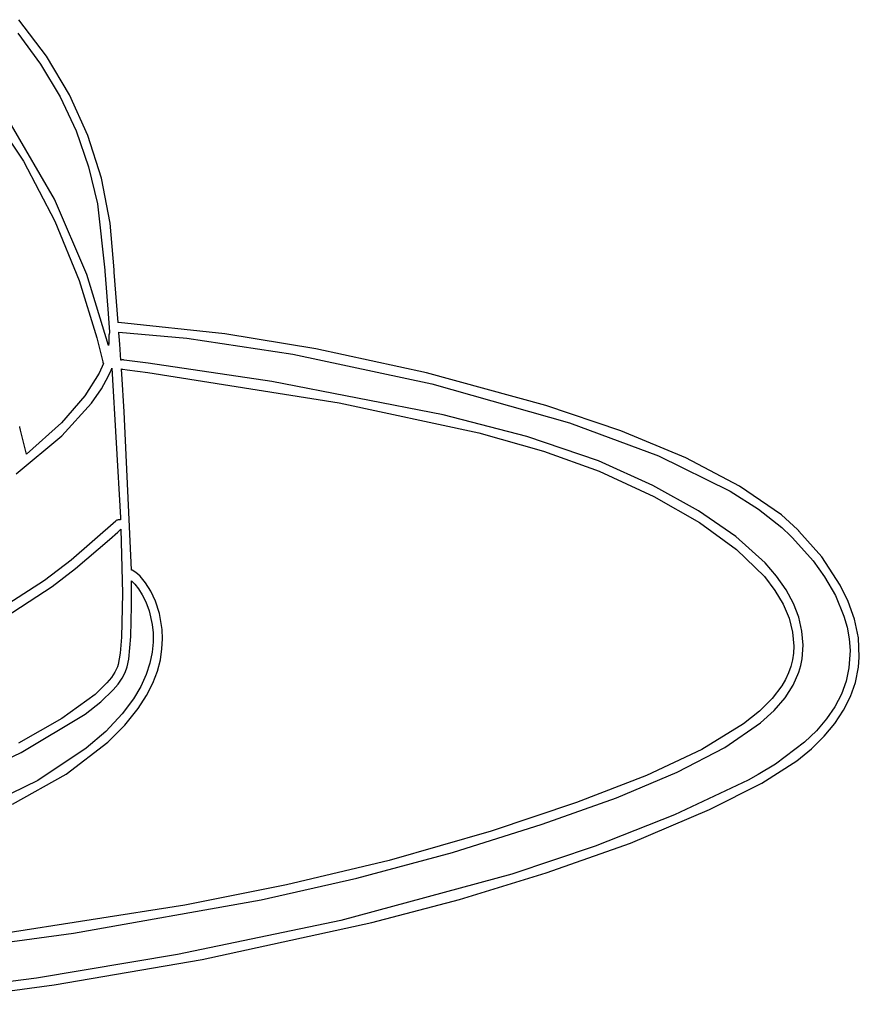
# Model space of a CAD drawing. Extents: x -74.1 to 10.8, y -36.7 to 44.6.
# Tile 8 of 199: x -35.1 to -31.3, y -35.6 to -31.1. Entities that reach past the tile are written whole.
import ezdxf

# ---------------------------------------------------------------- set-up
doc = ezdxf.new("R2010")
doc.units = 0

msp = doc.modelspace()

# ---------------------------------------------------------------- linework, layer by layer
at = {"layer": 'Layer 1', "color": 7, "linetype": 'CONTINUOUS'}
for p, q in [((-34.979955, -31.30633), (-35.104231, -31.143444)), ((-35.108819, -31.203467), (-35.006395, -31.342351)), ((-34.876641, -31.479136), (-34.979955, -31.30633)), ((-35.006395, -31.342351), (-34.91928, -31.488428)), ((-34.91928, -31.488428), (-34.847627, -31.641484)), ((-34.794533, -31.661516), (-34.876641, -31.479136)), ((-35.254175, -31.520684), (-35.083352, -31.777231)), ((-34.94412, -31.947261), (-35.135968, -31.615629)), ((-34.847627, -31.641484), (-34.791592, -31.801305)), ((-34.73388, -31.853124), (-34.794533, -31.661516)), ((-35.083352, -31.777231), (-34.943429, -32.044395)), ((-34.791592, -31.801305), (-34.751327, -31.967676)), ((-34.694927, -32.053613), (-34.73388, -31.853124)), ((-34.800027, -32.283098), (-34.94412, -31.947261)), ((-34.751327, -31.967676), (-34.719501, -32.265159)), ((-34.943429, -32.044395), (-34.834023, -32.31117)), ((-34.677921, -32.262638), (-34.694927, -32.053613)), ((-34.70292, -32.602021), (-34.800027, -32.283098)), ((-34.719501, -32.265159), (-34.719432, -32.266016)), ((-34.719432, -32.266016), (-34.719106, -32.270059)), ((-34.719106, -32.270059), (-34.717745, -32.287072)), ((-34.717745, -32.287072), (-34.704667, -32.457841)), ((-34.677913, -32.262889), (-34.677921, -32.262638)), ((-34.677907, -32.262962), (-34.677913, -32.262889)), ((-34.677895, -32.263113), (-34.677907, -32.262962)), ((-34.677781, -32.264506), (-34.677895, -32.263113)), ((-34.677069, -32.273255), (-34.677781, -32.264506)), ((-34.659701, -32.499352), (-34.677069, -32.273255)), ((-34.834023, -32.31117), (-34.754748, -32.566551)), ((-34.704667, -32.457841), (-34.699984, -32.52177)), ((-34.65958, -32.499389), (-34.659645, -32.499391)), ((-34.659063, -32.499356), (-34.65958, -32.499389)), ((-34.658542, -32.499342), (-34.659063, -32.499356)), ((-34.182611, -32.549359), (-34.658542, -32.499342)), ((-34.701196, -32.554454), (-34.70145, -32.557334)), ((-34.70145, -32.557334), (-34.701286, -32.560285)), ((-34.701286, -32.560285), (-34.701177, -32.56103)), ((-34.700551, -32.551675), (-34.701196, -32.554454)), ((-34.701177, -32.56103), (-34.701112, -32.561403)), ((-34.701119, -32.56136), (-34.701091, -32.561548)), ((-34.701107, -32.561429), (-34.701114, -32.561387)), ((-34.701112, -32.561403), (-34.701094, -32.561497)), ((-34.701099, -32.56147), (-34.701107, -32.561429)), ((-34.701084, -32.561553), (-34.701099, -32.56147)), ((-34.701094, -32.561497), (-34.701086, -32.561544)), ((-34.701091, -32.561548), (-34.700984, -32.562433)), ((-34.700984, -32.562433), (-34.700693, -32.566208)), ((-34.699543, -32.549031), (-34.700551, -32.551675)), ((-34.699984, -32.52177), (-34.698752, -32.538836)), ((-34.698199, -32.546554), (-34.699543, -32.549031)), ((-34.698752, -32.538836), (-34.698441, -32.543167)), ((-34.698441, -32.543167), (-34.698285, -32.545342)), ((-34.698285, -32.545342), (-34.698207, -32.546432)), ((-34.698207, -32.546432), (-34.698202, -32.5465)), ((-34.698202, -32.5465), (-34.698199, -32.546544)), ((-34.656646, -32.541235), (-34.656526, -32.54123)), ((-34.656639, -32.541331), (-34.656643, -32.541267)), ((-34.65663, -32.541459), (-34.656639, -32.541331)), ((-34.656593, -32.54197), (-34.65663, -32.541459)), ((-34.656519, -32.542993), (-34.656593, -32.54197)), ((-34.656526, -32.54123), (-34.352542, -32.569421)), ((-34.656371, -32.545043), (-34.656519, -32.542993)), ((-34.655176, -32.561639), (-34.656371, -32.545043)), ((-34.652739, -32.595838), (-34.655176, -32.561639)), ((-33.775125, -32.616779), (-34.182611, -32.549359)), ((-34.754748, -32.566551), (-34.728748, -32.675074)), ((-34.702902, -32.602088), (-34.70292, -32.602021)), ((-34.702863, -32.601824), (-34.702896, -32.602047)), ((-34.702798, -32.60138), (-34.702863, -32.601824)), ((-34.702551, -32.599627), (-34.702798, -32.60138)), ((-34.701729, -32.592993), (-34.702551, -32.599627)), ((-34.700783, -32.581553), (-34.701729, -32.592993)), ((-34.700693, -32.566208), (-34.700783, -32.581553)), ((-34.647703, -32.667952), (-34.652739, -32.595838)), ((-34.352542, -32.569421), (-33.87789, -32.640202)), ((-33.87789, -32.640202), (-33.25678, -32.773039)), ((-33.280244, -32.724354), (-33.775125, -32.616779)), ((-34.725611, -32.682324), (-34.74496, -32.72483)), ((-34.728748, -32.675074), (-34.728113, -32.677328)), ((-34.728113, -32.677328), (-34.727244, -32.67945)), ((-34.727244, -32.67945), (-34.726166, -32.681434)), ((-34.726166, -32.681434), (-34.725867, -32.681908)), ((-34.725867, -32.681908), (-34.725713, -32.682141)), ((-34.725713, -32.682141), (-34.725636, -32.682257)), ((-34.647576, -32.667904), (-34.647664, -32.667945)), ((-34.647399, -32.667824), (-34.647576, -32.667904)), ((-34.64596, -32.667241), (-34.647399, -32.667824)), ((-34.642951, -32.666389), (-34.64596, -32.667241)), ((-34.639798, -32.665996), (-34.642951, -32.666389)), ((-34.636537, -32.666112), (-34.639798, -32.665996)), ((-34.636091, -32.666165), (-34.636537, -32.666112)), ((-34.63317, -32.666517), (-34.636091, -32.666165)), ((-34.525682, -32.680267), (-34.63317, -32.666517)), ((-33.972965, -32.762776), (-34.525682, -32.680267)), ((-34.74496, -32.72483), (-34.808529, -32.826535)), ((-34.734689, -32.795112), (-34.702747, -32.737581)), ((-34.702747, -32.737581), (-34.690747, -32.711446)), ((-34.690747, -32.711446), (-34.688121, -32.705194)), ((-34.688121, -32.705194), (-34.687486, -32.703649)), ((-34.687486, -32.703649), (-34.687329, -32.703264)), ((-34.687329, -32.703264), (-34.68729, -32.703167)), ((-34.687274, -32.703172), (-34.649743, -33.370926)), ((-34.645052, -32.706741), (-34.645056, -32.706683)), ((-34.645056, -32.706683), (-34.642241, -32.707373)), ((-34.645031, -32.707053), (-34.645052, -32.706741)), ((-34.644989, -32.707676), (-34.645031, -32.707053)), ((-34.644904, -32.708923), (-34.644989, -32.707676)), ((-34.64355, -32.729021), (-34.644904, -32.708923)), ((-34.632646, -32.897912), (-34.64355, -32.729021)), ((-34.642241, -32.707373), (-34.641668, -32.707461)), ((-34.641668, -32.707461), (-34.641523, -32.707479)), ((-34.641523, -32.707479), (-34.641451, -32.707488)), ((-34.6414, -32.707494), (-34.640966, -32.707546)), ((-34.640966, -32.707546), (-34.639152, -32.707764)), ((-34.639152, -32.707764), (-34.619718, -32.710154)), ((-34.619718, -32.710154), (-34.527408, -32.722065)), ((-34.527408, -32.722065), (-33.671751, -32.857939)), ((-32.745876, -32.870524), (-33.280244, -32.724354)), ((-33.206554, -32.91159), (-33.972965, -32.762776)), ((-33.25678, -32.773039), (-32.64016, -32.947633)), ((-34.808529, -32.826535), (-34.913157, -32.947859)), ((-34.778811, -32.859341), (-34.734689, -32.795112)), ((-34.911227, -33.006376), (-34.778811, -32.859341)), ((-33.671751, -32.857939), (-33.046042, -32.993096)), ((-32.411065, -32.983706), (-32.745876, -32.870524)), ((-34.600559, -33.605949), (-34.632646, -32.897912)), ((-32.831948, -33.008221), (-33.206554, -32.91159)), ((-34.913157, -32.947859), (-35.069391, -33.08723)), ((-32.64016, -32.947633), (-32.242333, -33.095855)), ((-35.099944, -32.964868), (-35.099997, -32.964647)), ((-35.099521, -32.966636), (-35.099944, -32.964868)), ((-35.096147, -32.980689), (-35.099521, -32.966636)), ((-35.069391, -33.08723), (-35.096147, -32.980689)), ((-33.046042, -32.993096), (-32.756807, -33.074485)), ((-32.12092, -33.104492), (-32.411065, -32.983706)), ((-35.115256, -33.175645), (-34.911227, -33.006376)), ((-32.510401, -33.11826), (-32.831948, -33.008221)), ((-32.756807, -33.074485), (-32.508178, -33.164328)), ((-32.26828, -33.228494), (-32.510401, -33.11826)), ((-32.242333, -33.095855), (-31.922778, -33.253616)), ((-31.880039, -33.230656), (-32.12092, -33.104492)), ((-32.508178, -33.164328), (-32.264104, -33.277609)), ((-32.064162, -33.341035), (-32.26828, -33.228494)), ((-31.922778, -33.253616), (-31.795363, -33.334622)), ((-31.693022, -33.359967), (-31.880039, -33.230656)), ((-32.264104, -33.277609), (-32.059128, -33.394381)), ((-31.896692, -33.456314), (-32.064162, -33.341035)), ((-31.795363, -33.334622), (-31.691127, -33.41627)), ((-34.670376, -33.387365), (-34.869981, -33.561606)), ((-34.670059, -33.387057), (-34.670324, -33.387317)), ((-34.667821, -33.385196), (-34.670059, -33.387057)), ((-34.665403, -33.383713), (-34.667821, -33.385196)), ((-34.662845, -33.382604), (-34.665403, -33.383713)), ((-34.660184, -33.381863), (-34.662845, -33.382604)), ((-34.657459, -33.381485), (-34.660184, -33.381863)), ((-34.654706, -33.381465), (-34.657459, -33.381485)), ((-34.651965, -33.381798), (-34.654706, -33.381465)), ((-34.649273, -33.382478), (-34.651965, -33.381798)), ((-34.649743, -33.370926), (-34.649315, -33.381426)), ((-34.649315, -33.381426), (-34.649289, -33.382081)), ((-34.649289, -33.382081), (-34.649276, -33.382409)), ((-34.649276, -33.382409), (-34.649273, -33.382478)), ((-32.059128, -33.394381), (-31.893888, -33.514051)), ((-31.621151, -33.425107), (-31.693022, -33.359967)), ((-34.6976, -33.470473), (-34.6614, -33.436827)), ((-34.6614, -33.436827), (-34.652808, -33.428532)), ((-34.652808, -33.428532), (-34.648594, -33.424411)), ((-34.648594, -33.424411), (-34.648072, -33.423897)), ((-34.648072, -33.423897), (-34.647811, -33.42364)), ((-34.647811, -33.42364), (-34.64768, -33.423511)), ((-34.64768, -33.423511), (-34.647676, -33.42358)), ((-34.647676, -33.42358), (-34.640728, -33.711564)), ((-31.691127, -33.41627), (-31.650772, -33.454411)), ((-31.62106, -33.425199), (-31.62112, -33.425138)), ((-31.620777, -33.425484), (-31.62106, -33.425199)), ((-31.619767, -33.426504), (-31.620777, -33.425484)), ((-31.617573, -33.428719), (-31.619767, -33.426504)), ((-31.614953, -33.43132), (-31.617573, -33.428719)), ((-31.614343, -33.431924), (-31.614953, -33.43132)), ((-31.614283, -33.431984), (-31.614343, -33.431924)), ((-31.511836, -33.548112), (-31.614269, -33.431998)), ((-34.849949, -33.598892), (-34.6976, -33.470473)), ((-31.766004, -33.574206), (-31.896692, -33.456314)), ((-31.650762, -33.454422), (-31.650724, -33.45446)), ((-31.650724, -33.45446), (-31.650341, -33.454847)), ((-31.650341, -33.454847), (-31.646015, -33.4592)), ((-31.646015, -33.4592), (-31.644108, -33.461086)), ((-31.644108, -33.461086), (-31.64357, -33.461618)), ((-31.64357, -33.461618), (-31.643541, -33.461647)), ((-31.64354, -33.461647), (-31.643509, -33.461679)), ((-31.643509, -33.461679), (-31.551132, -33.565338)), ((-31.893888, -33.514051), (-31.769023, -33.636021)), ((-34.869981, -33.561606), (-34.989012, -33.65363)), ((-31.714495, -33.634092), (-31.766004, -33.574206)), ((-31.551132, -33.565338), (-31.499465, -33.637519)), ((-31.429328, -33.673883), (-31.511836, -33.548112)), ((-34.95469, -33.679979), (-34.849949, -33.598892)), ((-34.600552, -33.606074), (-34.600559, -33.605949)), ((-34.60051, -33.606091), (-34.600552, -33.606074)), ((-34.600342, -33.606157), (-34.60051, -33.606091)), ((-34.600007, -33.606292), (-34.600342, -33.606157)), ((-34.599334, -33.606568), (-34.600007, -33.606292)), ((-34.596612, -33.607773), (-34.599334, -33.606568)), ((-34.585311, -33.614144), (-34.596612, -33.607773)), ((-34.573491, -33.62294), (-34.585311, -33.614144)), ((-34.989299, -33.653841), (-35.236738, -33.813325)), ((-34.989012, -33.65363), (-34.98927, -33.65382)), ((-34.599733, -33.655228), (-34.599733, -33.655179)), ((-34.599733, -33.655179), (-34.584917, -33.669789)), ((-34.599732, -33.65531), (-34.599733, -33.655228)), ((-34.599723, -33.655967), (-34.599732, -33.65531)), ((-34.599705, -33.657279), (-34.599723, -33.655967)), ((-34.599572, -33.66773), (-34.599705, -33.657279)), ((-34.561343, -33.634088), (-34.573491, -33.62294)), ((-34.536826, -33.663135), (-34.561343, -33.634088)), ((-34.513291, -33.700684), (-34.536826, -33.663135)), ((-31.769023, -33.636021), (-31.721929, -33.697682)), ((-31.67223, -33.694584), (-31.714495, -33.634092)), ((-31.499465, -33.637519), (-31.451653, -33.72084)), ((-35.204233, -33.842156), (-34.95469, -33.679979)), ((-34.599357, -33.688372), (-34.599572, -33.66773)), ((-34.599196, -33.767202), (-34.599357, -33.688372)), ((-34.584917, -33.669789), (-34.568675, -33.690304)), ((-34.568675, -33.690304), (-34.552062, -33.716718)), ((-34.492266, -33.746133), (-34.513291, -33.700684)), ((-31.721929, -33.697682), (-31.685168, -33.759694)), ((-31.639227, -33.755666), (-31.67223, -33.694584)), ((-31.393913, -33.746979), (-31.429328, -33.673883)), ((-34.640728, -33.711564), (-34.644188, -33.906211)), ((-34.552062, -33.716718), (-34.536132, -33.749023)), ((-34.536132, -33.749023), (-34.521561, -33.788422)), ((-34.474938, -33.80048), (-34.492266, -33.746133)), ((-31.451653, -33.72084), (-31.41333, -33.813482)), ((-31.366108, -33.825726), (-31.393913, -33.746979)), ((-34.602616, -33.903567), (-34.599196, -33.767202)), ((-34.521561, -33.788422), (-34.507486, -33.850419)), ((-31.685168, -33.759694), (-31.658819, -33.821984)), ((-31.615503, -33.817322), (-31.639227, -33.755666)), ((-34.462995, -33.871926), (-34.474938, -33.80048)), ((-31.658819, -33.821984), (-31.642963, -33.884476)), ((-31.601073, -33.879536), (-31.615503, -33.817322)), ((-31.41333, -33.813482), (-31.399486, -33.862728)), ((-31.348704, -33.909254), (-31.366108, -33.825726)), ((-34.507486, -33.850419), (-34.503642, -33.888083)), ((-34.461215, -33.913747), (-34.462995, -33.871926)), ((-31.642963, -33.884476), (-31.637678, -33.947096)), ((-31.595954, -33.942293), (-31.601073, -33.879536)), ((-31.399486, -33.862728), (-31.390126, -33.913622)), ((-34.644188, -33.906211), (-34.650034, -33.977858)), ((-34.611807, -34.004709), (-34.602616, -33.903567)), ((-34.503302, -33.929661), (-34.5075, -33.974756)), ((-34.503642, -33.888083), (-34.503302, -33.929661)), ((-34.463514, -33.959123), (-34.461215, -33.913747)), ((-31.390126, -33.913622), (-31.385955, -33.965935)), ((-31.344489, -33.996696), (-31.348704, -33.909254)), ((-34.470853, -34.007673), (-34.463514, -33.959123)), ((-31.637678, -33.947096), (-31.639019, -33.978358)), ((-31.600162, -34.004354), (-31.595954, -33.942293)), ((-31.385955, -33.965935), (-31.390686, -34.04471)), ((-34.650034, -33.977858), (-34.659052, -34.028533)), ((-34.618859, -34.039509), (-34.611807, -34.004709)), ((-34.5075, -33.974756), (-34.517267, -34.02297)), ((-34.484194, -34.059014), (-34.470853, -34.007673)), ((-31.643132, -34.008161), (-31.650329, -34.037673)), ((-31.639019, -33.978358), (-31.643132, -34.008161)), ((-31.60603, -34.034188), (-31.600162, -34.004354)), ((-31.348199, -34.041614), (-31.344489, -33.996696)), ((-34.662723, -34.039789), (-34.673749, -34.062973)), ((-34.659052, -34.028533), (-34.662723, -34.039789)), ((-34.628038, -34.064732), (-34.618859, -34.039509)), ((-34.517267, -34.02297), (-34.533636, -34.073907)), ((-34.504498, -34.112763), (-34.484194, -34.059014)), ((-31.650329, -34.037673), (-31.660663, -34.066928)), ((-31.614575, -34.06365), (-31.60603, -34.034188)), ((-31.390686, -34.04471), (-31.403624, -34.104007)), ((-31.361751, -34.109104), (-31.348199, -34.041614)), ((-34.689485, -34.086982), (-34.709693, -34.111734)), ((-34.673749, -34.062973), (-34.689485, -34.086982)), ((-34.659858, -34.116599), (-34.641783, -34.090449)), ((-34.641783, -34.090449), (-34.628038, -34.064732)), ((-34.533636, -34.073907), (-34.55764, -34.12717)), ((-31.674187, -34.095957), (-31.690956, -34.124792)), ((-31.660663, -34.066928), (-31.674187, -34.095957)), ((-31.63991, -34.121593), (-31.614575, -34.06365)), ((-31.403624, -34.104007), (-31.424663, -34.161804)), ((-34.709693, -34.111734), (-34.762565, -34.163136)), ((-34.737682, -34.197019), (-34.682025, -34.143119)), ((-34.682025, -34.143119), (-34.659858, -34.116599)), ((-34.55764, -34.12717), (-34.590309, -34.182361)), ((-34.532729, -34.168539), (-34.504498, -34.112763)), ((-31.690956, -34.124792), (-31.734442, -34.182008)), ((-31.676598, -34.178446), (-31.63991, -34.121593)), ((-31.383759, -34.172269), (-31.361751, -34.109104)), ((-34.762565, -34.163136), (-34.911424, -34.271219)), ((-34.590309, -34.182361), (-34.64167, -34.250244)), ((-34.569848, -34.225959), (-34.532729, -34.168539)), ((-31.734442, -34.182008), (-31.791551, -34.238829)), ((-31.72507, -34.234469), (-31.676598, -34.178446)), ((-31.424663, -34.161804), (-31.453775, -34.218071)), ((-31.414522, -34.233597), (-31.383759, -34.172269)), ((-34.806851, -34.251651), (-34.737682, -34.197019)), ((-34.630118, -34.300507), (-34.569848, -34.225959)), ((-31.791551, -34.238829), (-31.862713, -34.295512)), ((-31.785758, -34.289923), (-31.72507, -34.234469)), ((-31.453775, -34.218071), (-31.49093, -34.272772)), ((-31.454007, -34.29305), (-31.414522, -34.233597)), ((-34.911424, -34.271219), (-35.104991, -34.381932)), ((-35.09279, -34.42348), (-34.806851, -34.251651)), ((-34.64167, -34.250244), (-34.715305, -34.328737)), ((-31.49093, -34.272772), (-31.5361, -34.325876)), ((-34.705151, -34.376272), (-34.630118, -34.300507)), ((-31.862713, -34.295512), (-32.048915, -34.40948)), ((-31.945501, -34.400175), (-31.785758, -34.289923)), ((-31.5361, -34.325876), (-31.589253, -34.377351)), ((-31.502181, -34.350592), (-31.454007, -34.29305)), ((-34.715305, -34.328737), (-34.802204, -34.404249)), ((-31.559013, -34.406185), (-31.502181, -34.350592)), ((-34.802204, -34.404249), (-35.018271, -34.547649)), ((-34.892281, -34.519763), (-34.705151, -34.376272)), ((-32.048915, -34.40948), (-32.296489, -34.525952)), ((-32.159275, -34.511293), (-31.945501, -34.400175)), ((-31.589253, -34.377351), (-31.719398, -34.475277)), ((-31.624469, -34.459793), (-31.559013, -34.406185)), ((-35.43463, -34.581855), (-35.09279, -34.42348)), ((-31.719398, -34.475277), (-31.796329, -34.521664)), ((-31.781123, -34.560906), (-31.624469, -34.459793)), ((-35.132426, -34.654461), (-34.892281, -34.519763)), ((-32.296489, -34.525952), (-32.608873, -34.646968)), ((-32.430525, -34.625369), (-32.159275, -34.511293)), ((-31.841966, -34.546419), (-32.170854, -34.702629)), ((-31.796329, -34.521664), (-31.841966, -34.546419)), ((-35.018271, -34.547649), (-35.294822, -34.683076)), ((-32.014346, -34.678126), (-31.781123, -34.560906)), ((-32.7627, -34.744494), (-32.430525, -34.625369)), ((-32.608873, -34.646968), (-32.990543, -34.774891)), ((-32.368547, -34.828331), (-32.014346, -34.678126)), ((-32.170854, -34.702629), (-32.526038, -34.842879)), ((-33.164639, -34.871306), (-32.7627, -34.744494)), ((-32.990543, -34.774891), (-33.447482, -34.90624)), ((-32.526038, -34.842879), (-32.898901, -34.967827)), ((-32.744563, -34.962251), (-32.368547, -34.828331)), ((-33.592719, -34.985995), (-33.164639, -34.871306)), ((-33.447482, -34.90624), (-33.906085, -35.015602)), ((-34.020568, -35.082487), (-33.592719, -34.985995)), ((-32.898901, -34.967827), (-33.663197, -35.174433)), ((-33.133245, -35.08059), (-32.744563, -34.962251)), ((-33.906085, -35.015602), (-34.361182, -35.106225)), ((-34.361182, -35.106225), (-35.240173, -35.244256)), ((-34.858938, -35.231431), (-34.020568, -35.082487)), ((-33.525448, -35.184049), (-33.133245, -35.08059)), ((-33.663197, -35.174433), (-34.394805, -35.327693)), ((-34.283822, -35.349146), (-33.525448, -35.184049)), ((-35.646481, -35.339248), (-34.858938, -35.231431)), ((-34.394805, -35.327693), (-35.024791, -35.432853)), ((-34.946507, -35.463169), (-34.283822, -35.349146)), ((-35.024791, -35.432853), (-35.731564, -35.521908)), ((-35.603742, -35.550017), (-34.946507, -35.463169))]:
    msp.add_line(p, q, dxfattribs=at)

doc.saveas('drawing.dxf')
